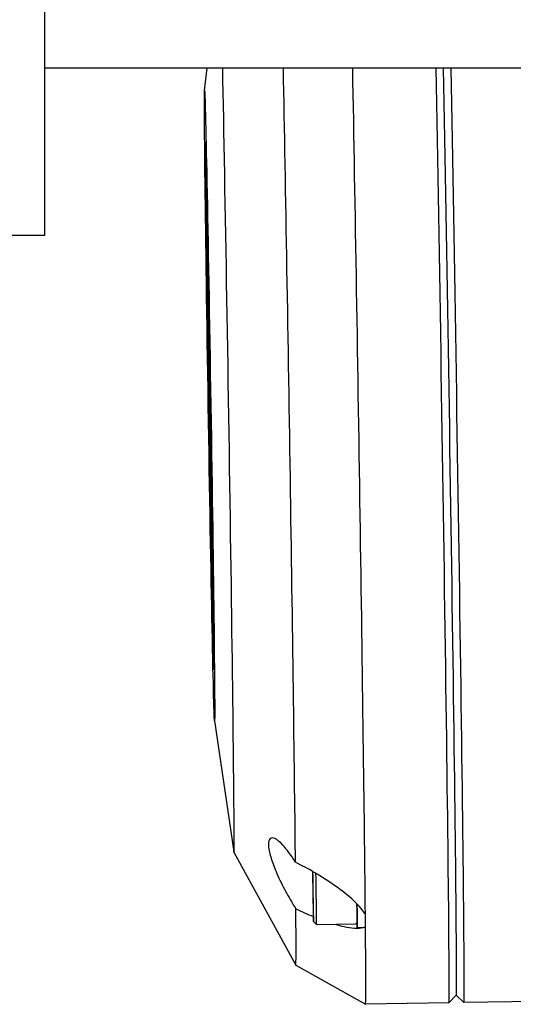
# Model space of a CAD drawing. Header units: inches. Extents: x 24 to 1128, y -74 to 748.
# Tile 117 of 256: x 402.47 to 403.77, y 213.6 to 216.18. Entities that reach past the tile are written whole.
import ezdxf

# ---------------------------------------------------------------- set-up
doc = ezdxf.new("R2010")
doc.units = ezdxf.units.IN
doc.header["$LTSCALE"] = 32
doc.header["$MEASUREMENT"] = 0
doc.layers.add('Visible (ANSI)', color=7, linetype='Continuous', lineweight=30)

msp = doc.modelspace()

# ---------------------------------------------------------------- linework, layer by layer
at = {"layer": 'Visible (ANSI)'}
for p, q in [((402.53905, 215.61766), (402.53905, 219.36766)), ((405.03905, 216.05516), (402.53905, 216.05516)), ((402.95742, 215.99678), (402.96416, 216.05516)), ((402.95979, 215.85274), (402.96026, 215.85322)), ((402.96098, 215.65909), (402.96145, 215.63439)), ((402.96104, 215.65312), (402.96098, 215.65909)), ((402.96098, 215.65909), (402.96137, 215.65909)), ((402.9614, 215.6328), (402.96104, 215.65312)), ((402.96137, 215.65909), (402.96184, 215.63439)), ((402.96112, 215.65013), (402.96153, 215.62684)), ((402.96149, 215.63072), (402.96112, 215.65013)), ((402.96112, 215.6461), (402.96117, 215.64611)), ((402.96112, 215.6461), (402.9614, 215.6328)), ((402.96118, 215.64019), (402.96112, 215.6461)), ((402.96165, 215.61549), (402.96118, 215.64019)), ((402.96121, 215.63758), (402.96129, 215.63358)), ((402.9614, 215.62106), (402.96121, 215.63758)), ((402.96121, 215.63758), (402.96123, 215.63758)), ((402.96124, 215.63862), (402.96161, 215.61915)), ((402.96157, 215.62304), (402.96124, 215.63862)), ((402.96129, 215.63358), (402.96136, 215.62742)), ((402.96129, 215.63358), (402.96131, 215.63358)), ((402.96136, 215.62742), (402.96174, 215.60777)), ((402.96136, 215.62742), (402.96142, 215.62742)), ((402.96145, 215.63439), (402.96149, 215.63072)), ((402.96145, 215.63439), (402.96184, 215.63439)), ((402.96149, 215.63072), (402.96188, 215.63072)), ((402.96153, 215.62684), (402.96192, 215.62685)), ((402.96153, 215.62684), (402.96157, 215.62304)), ((402.96184, 215.63439), (402.96188, 215.63072)), ((402.96186, 215.63072), (402.96192, 215.62685)), ((402.96192, 215.62685), (402.96197, 215.62305)), ((402.53905, 215.61766), (402.41405, 215.61766)), ((402.9614, 215.62322), (402.96147, 215.61706)), ((402.96179, 215.60357), (402.9614, 215.62322)), ((402.96147, 215.61706), (402.9614, 215.62106)), ((402.96147, 215.61706), (402.96152, 215.61706)), ((402.96149, 215.61299), (402.96165, 215.60462)), ((402.9621, 215.56114), (402.96149, 215.61299)), ((402.96149, 215.61299), (402.9616, 215.61299)), ((402.96157, 215.62304), (402.96197, 215.62305)), ((402.96161, 215.61915), (402.96201, 215.61916)), ((402.96161, 215.61915), (402.96165, 215.61549)), ((402.96165, 215.61549), (402.96205, 215.61549)), ((402.96165, 215.60462), (402.96213, 215.56452)), ((402.96165, 215.60462), (402.96177, 215.60462)), ((402.96174, 215.60777), (402.96179, 215.60357)), ((402.96174, 215.60777), (402.96213, 215.60777)), ((402.96179, 215.60357), (402.96218, 215.60358)), ((402.96193, 215.62305), (402.96201, 215.61916)), ((402.96198, 215.61549), (402.96213, 215.60777)), ((402.96201, 215.61916), (402.96205, 215.61549)), ((402.96206, 215.60358), (402.96238, 215.57681)), ((402.96213, 215.60777), (402.96218, 215.60358)), ((402.96208, 215.5768), (402.96247, 215.57681)), ((402.96208, 215.5768), (402.96224, 215.56844)), ((402.96235, 215.55336), (402.96208, 215.5768)), ((402.96247, 215.57681), (402.96254, 215.57331)), ((402.96309, 215.51162), (402.9621, 215.56114)), ((402.96213, 215.56452), (402.96235, 215.55336)), ((402.96213, 215.56452), (402.96222, 215.56452)), ((402.96224, 215.56844), (402.96252, 215.54499)), ((402.96224, 215.56844), (402.96234, 215.56844)), ((402.96229, 215.5733), (402.96268, 215.57331)), ((402.96229, 215.5733), (402.96247, 215.56393)), ((402.96277, 215.53274), (402.96229, 215.5733)), ((402.96247, 215.56393), (402.96287, 215.56394)), ((402.96247, 215.56393), (402.96309, 215.51162)), ((402.96268, 215.57331), (402.96287, 215.56394)), ((402.96287, 215.56394), (402.96349, 215.51162)), ((402.96504, 215.56819), (402.96553, 215.56948)), ((402.96879, 215.33201), (402.96504, 215.56819)), ((402.96543, 215.54871), (402.96577, 215.5496)), ((402.96553, 215.56948), (402.96593, 215.56949)), ((402.96553, 215.56948), (402.96929, 215.3333)), ((402.96577, 215.5496), (402.9689, 215.35278)), ((402.96593, 215.56949), (402.96968, 215.33331)), ((402.96252, 215.54499), (402.96277, 215.53274)), ((402.96252, 215.54499), (402.96262, 215.54499)), ((402.96256, 215.52607), (402.9628, 215.52608)), ((402.96256, 215.52607), (402.96341, 215.48775)), ((402.9627, 215.51496), (402.96256, 215.52607)), ((402.96424, 215.43389), (402.96515, 215.53654)), ((402.96515, 215.53654), (402.96554, 215.53655)), ((402.96515, 215.53654), (402.96959, 215.09729)), ((402.96578, 215.54872), (402.96543, 215.54871)), ((402.96856, 215.3519), (402.96543, 215.54871)), ((402.96556, 215.53562), (402.96593, 215.49894)), ((402.96358, 215.46437), (402.9627, 215.51496)), ((402.96309, 215.51162), (402.96349, 215.51162)), ((402.96327, 215.51162), (402.9638, 215.48776)), ((402.96519, 215.48545), (402.96535, 215.50324)), ((402.96535, 215.50324), (402.96612, 215.4271)), ((402.96575, 215.49894), (402.96614, 215.49895)), ((402.96575, 215.49894), (402.96859, 215.32022)), ((402.97019, 215.05969), (402.96575, 215.49894)), ((402.96341, 215.48775), (402.9638, 215.48776)), ((402.96341, 215.48775), (402.96358, 215.47493)), ((402.96358, 215.47493), (402.96397, 215.47494)), ((402.9638, 215.48776), (402.96397, 215.47494)), ((402.96505, 215.4692), (402.96516, 215.4822)), ((402.96516, 215.4822), (402.96626, 215.4132)), ((402.96612, 215.4271), (402.96519, 215.48545)), ((402.96519, 215.48545), (402.96553, 215.48545)), ((402.96344, 215.45948), (402.96358, 215.46437)), ((402.96359, 215.4482), (402.96344, 215.45948)), ((402.96444, 215.40988), (402.96359, 215.4482)), ((402.96371, 215.44807), (402.9641, 215.44807)), ((402.96381, 215.45419), (402.9642, 215.4542)), ((402.96381, 215.45419), (402.96385, 215.45144)), ((402.96385, 215.45144), (402.96424, 215.45145)), ((402.9642, 215.4542), (402.96424, 215.45145)), ((402.96481, 215.44257), (402.96489, 215.45166)), ((402.96489, 215.45166), (402.96758, 215.28253)), ((402.96492, 215.45491), (402.96502, 215.46596)), ((402.96744, 215.29643), (402.96492, 215.45491)), ((402.96492, 215.45491), (402.9652, 215.45491)), ((402.96502, 215.46596), (402.96696, 215.34369)), ((402.96505, 215.4692), (402.96537, 215.46921)), ((402.96682, 215.35759), (402.96505, 215.4692)), ((402.97043, 215.04961), (402.96627, 215.46106)), ((402.96627, 215.46106), (402.96828, 215.3351)), ((402.96959, 215.09729), (402.96424, 215.43389)), ((402.96429, 215.42116), (402.96444, 215.40988)), ((402.96429, 215.42116), (402.96444, 215.42116)), ((402.96459, 215.41723), (402.96462, 215.42047)), ((402.96462, 215.42047), (402.96893, 215.14908)), ((402.96469, 215.42892), (402.96465, 215.42372)), ((402.96465, 215.42372), (402.96477, 215.42373)), ((402.96465, 215.42372), (402.96879, 215.16298)), ((402.96857, 215.18522), (402.96469, 215.42892)), ((402.96478, 215.43932), (402.96472, 215.43217)), ((402.96472, 215.43217), (402.96843, 215.19912)), ((402.96472, 215.43217), (402.9649, 215.43217)), ((402.96812, 215.2297), (402.96478, 215.43932)), ((402.96798, 215.2436), (402.96481, 215.44257)), ((402.96481, 215.44257), (402.96504, 215.44257)), ((402.96444, 215.40988), (402.96462, 215.40988)), ((402.96907, 215.13517), (402.96459, 215.41723)), ((402.96459, 215.41723), (402.96467, 215.41723)), ((402.96626, 215.4132), (402.96682, 215.35759)), ((402.96475, 215.36666), (402.96482, 215.38298)), ((402.96482, 215.38298), (402.96505, 215.38299)), ((402.96482, 215.38298), (402.96508, 215.36541)), ((402.96497, 215.35157), (402.96475, 215.36666)), ((402.96615, 215.2912), (402.96497, 215.35157)), ((402.96504, 215.35975), (402.96499, 215.35426)), ((402.96499, 215.35426), (402.96547, 215.33025)), ((402.96499, 215.35426), (402.96512, 215.35426)), ((402.96547, 215.33025), (402.96504, 215.35975)), ((402.96508, 215.36541), (402.96506, 215.36213)), ((402.96506, 215.36213), (402.96538, 215.36214)), ((402.96506, 215.36213), (402.96568, 215.31947)), ((402.96508, 215.36541), (402.96533, 215.36541)), ((402.96696, 215.34369), (402.96744, 215.29643)), ((402.9689, 215.35278), (402.96856, 215.3519)), ((402.96568, 215.31947), (402.96593, 215.30678)), ((402.96568, 215.31947), (402.96606, 215.31947)), ((402.96828, 215.3351), (402.97243, 214.92365)), ((402.96859, 215.32022), (402.96899, 215.32023)), ((402.96859, 215.32022), (402.97296, 214.88577)), ((402.96929, 215.3333), (402.96879, 215.33201)), ((402.96879, 215.33201), (402.96919, 215.33202)), ((402.9688, 215.33201), (402.96899, 215.32023)), ((402.96899, 215.32023), (402.97335, 214.88578)), ((402.96968, 215.33331), (402.96919, 215.33202)), ((402.96929, 215.3333), (402.96968, 215.33331)), ((402.96593, 215.30678), (402.96626, 215.30679)), ((402.96593, 215.30678), (402.96615, 215.2912)), ((402.96615, 215.2912), (402.96651, 215.2912)), ((402.9695, 215.29285), (402.96984, 215.29374)), ((402.96981, 215.27317), (402.9695, 215.29285)), ((402.96984, 215.29374), (402.97023, 215.29375)), ((402.96984, 215.29374), (402.97015, 215.27406)), ((402.97023, 215.29375), (402.97054, 215.27407)), ((402.96758, 215.28253), (402.96798, 215.2436)), ((402.97015, 215.27406), (402.96981, 215.27317)), ((402.96981, 215.27317), (402.9702, 215.27318)), ((402.97015, 215.27406), (402.97054, 215.27407)), ((402.97054, 215.27407), (402.9702, 215.27318)), ((402.96735, 215.20935), (402.96655, 215.26201)), ((402.96655, 215.26201), (402.96694, 215.26201)), ((402.96655, 215.26201), (402.96663, 215.26036)), ((402.96663, 215.26036), (402.967, 215.26036)), ((402.96663, 215.26036), (402.96769, 215.1914)), ((402.96694, 215.26201), (402.96699, 215.26095)), ((402.97012, 215.25349), (402.97046, 215.25438)), ((402.97044, 215.23381), (402.97012, 215.25349)), ((402.97046, 215.25438), (402.97078, 215.2347)), ((402.97046, 215.25438), (402.97086, 215.25438)), ((402.97086, 215.25438), (402.97117, 215.2347)), ((402.96726, 215.20011), (402.96701, 215.21641)), ((402.96701, 215.21641), (402.96725, 215.21641)), ((402.96701, 215.21641), (402.96735, 215.20935)), ((402.96756, 215.22496), (402.96808, 215.19141)), ((402.96843, 215.19912), (402.96812, 215.2297)), ((402.97078, 215.2347), (402.97044, 215.23381)), ((402.97044, 215.23381), (402.97083, 215.23381)), ((402.97078, 215.2347), (402.97117, 215.2347)), ((402.97117, 215.2347), (402.97083, 215.23381)), ((402.96769, 215.1914), (402.96726, 215.20011)), ((402.96769, 215.1914), (402.96808, 215.19141)), ((402.96737, 215.18304), (402.96743, 215.18406)), ((402.96916, 215.07186), (402.96737, 215.18304)), ((402.96743, 215.18406), (402.96782, 215.18407)), ((402.96743, 215.18406), (402.96881, 215.09839)), ((402.96782, 215.18407), (402.96842, 215.14724)), ((402.96879, 215.16298), (402.96857, 215.18522)), ((402.96816, 215.14617), (402.96822, 215.14724)), ((402.9689, 215.09993), (402.96816, 215.14617)), ((402.96822, 215.14724), (402.96897, 215.101)), ((402.96822, 215.14724), (402.96862, 215.14724)), ((402.96862, 215.14724), (402.96933, 215.1032)), ((402.96893, 215.14908), (402.96907, 215.13517)), ((402.96881, 215.09839), (402.9689, 215.09993)), ((402.96897, 215.101), (402.9691, 215.1032)), ((402.9691, 215.1032), (402.96951, 215.07769)), ((402.9691, 215.1032), (402.9695, 215.1032)), ((402.9695, 215.1032), (402.96991, 215.0777)), ((402.96959, 215.09729), (402.96981, 215.0973)), ((402.96951, 215.07769), (402.96916, 215.07186)), ((402.96916, 215.07186), (402.96955, 215.07186)), ((402.96951, 215.07769), (402.96991, 215.0777)), ((402.96991, 215.0777), (402.96955, 215.07186)), ((402.97296, 214.88577), (402.97019, 215.05969)), ((402.97294, 215.07636), (402.97328, 215.07724)), ((402.97325, 215.05667), (402.97294, 215.07636)), ((402.97328, 215.07724), (402.97367, 215.07725)), ((402.97328, 215.07724), (402.97359, 215.05756)), ((402.97367, 215.07725), (402.97398, 215.05757)), ((402.97007, 215.04306), (402.97046, 215.04307)), ((402.97116, 215.04962), (402.97043, 215.04961)), ((402.97243, 214.92365), (402.97043, 215.04961)), ((402.9727, 215.04086), (402.97234, 215.04085)), ((402.97312, 215.04187), (402.97273, 215.04186)), ((402.97359, 215.05756), (402.97325, 215.05667)), ((402.97325, 215.05667), (402.97365, 215.05668)), ((402.97359, 215.05756), (402.97398, 215.05757)), ((402.97398, 215.05757), (402.97365, 215.05668)), ((402.97034, 215.02614), (402.97037, 215.01332)), ((402.97127, 214.9715), (402.97034, 215.02614)), ((402.97037, 215.01332), (402.97056, 215.01333)), ((402.97037, 215.01332), (402.9713, 214.95868)), ((402.97383, 215.01719), (402.97429, 215.0184)), ((402.97746, 214.78888), (402.97383, 215.01719)), ((402.97429, 215.0184), (402.97469, 215.01841)), ((402.97429, 215.0184), (402.97792, 214.79009)), ((402.97469, 215.01841), (402.97832, 214.7901)), ((402.97422, 214.99771), (402.97453, 214.99852)), ((402.97722, 214.80877), (402.97422, 214.99771)), ((402.97454, 214.99771), (402.97422, 214.99771)), ((402.97453, 214.99852), (402.97753, 214.80957)), ((402.9713, 214.95868), (402.97127, 214.9715)), ((402.97157, 214.94184), (402.97196, 214.94185)), ((402.97196, 214.94841), (402.97197, 214.94328)), ((402.97198, 214.93509), (402.97217, 214.9351)), ((402.97261, 214.89344), (402.97198, 214.93509)), ((402.97198, 214.93509), (402.97235, 214.91439)), ((402.97226, 214.91122), (402.97234, 214.91122)), ((402.97235, 214.91439), (402.9725, 214.91439)), ((402.97235, 214.91439), (402.97292, 214.8764)), ((402.97461, 214.92277), (402.97422, 214.92276)), ((402.975, 214.92377), (402.9746, 214.92377)), ((402.97271, 214.87968), (402.97329, 214.84725)), ((402.97296, 214.88577), (402.97335, 214.88578)), ((402.97317, 214.88577), (402.97331, 214.87641)), ((402.97483, 214.89977), (402.97488, 214.8999)), ((402.97566, 214.84794), (402.97483, 214.89977)), ((402.97488, 214.8999), (402.97546, 214.86341)), ((402.97488, 214.8999), (402.97528, 214.8999)), ((402.97503, 214.89508), (402.97508, 214.89522)), ((402.97553, 214.86359), (402.97503, 214.89508)), ((402.97508, 214.89522), (402.97558, 214.86373)), ((402.97508, 214.89522), (402.97548, 214.89522)), ((402.97528, 214.8999), (402.97535, 214.89522)), ((402.97548, 214.89522), (402.97597, 214.86406)), ((402.97292, 214.8764), (402.97331, 214.87641)), ((402.97292, 214.8764), (402.97316, 214.86273)), ((402.97305, 214.87573), (402.97345, 214.87574)), ((402.97305, 214.87573), (402.97331, 214.86161)), ((402.97316, 214.86273), (402.97305, 214.87573)), ((402.97329, 214.84725), (402.97321, 214.85679)), ((402.97331, 214.87641), (402.97332, 214.87574)), ((402.97331, 214.86161), (402.9737, 214.86161)), ((402.97331, 214.86161), (402.9736, 214.82718)), ((402.97345, 214.87574), (402.9737, 214.86161)), ((402.9737, 214.86161), (402.97399, 214.82719)), ((402.97546, 214.86341), (402.97553, 214.86359)), ((402.97558, 214.86373), (402.97571, 214.86406)), ((402.97571, 214.86406), (402.97595, 214.84871)), ((402.97571, 214.86406), (402.9761, 214.86406)), ((402.9761, 214.86406), (402.97635, 214.84872)), ((402.9736, 214.82718), (402.97399, 214.82719)), ((402.97534, 214.84249), (402.97564, 214.84326)), ((402.97557, 214.82826), (402.97534, 214.84249)), ((402.97577, 214.82877), (402.97557, 214.82826)), ((402.97557, 214.82826), (402.97577, 214.82826)), ((402.97564, 214.84326), (402.97603, 214.84327)), ((402.97564, 214.84326), (402.97588, 214.82787)), ((402.97595, 214.84871), (402.97566, 214.84794)), ((402.97566, 214.84794), (402.97605, 214.84794)), ((402.97606, 214.79722), (402.97577, 214.82877)), ((402.97586, 214.83512), (402.97591, 214.83525)), ((402.97668, 214.78334), (402.97586, 214.83512)), ((402.97588, 214.82787), (402.97617, 214.79683)), ((402.97588, 214.82787), (402.97598, 214.82787)), ((402.97591, 214.83525), (402.9763, 214.83526)), ((402.97591, 214.83525), (402.97649, 214.79876)), ((402.97595, 214.84871), (402.97635, 214.84872)), ((402.97603, 214.84327), (402.97616, 214.83525)), ((402.97635, 214.84872), (402.97605, 214.84794)), ((402.97606, 214.83044), (402.97611, 214.83057)), ((402.97656, 214.79895), (402.97606, 214.83044)), ((402.97611, 214.83057), (402.9765, 214.83058)), ((402.97611, 214.83057), (402.97661, 214.79908)), ((402.9763, 214.83526), (402.97638, 214.83057)), ((402.9765, 214.83058), (402.977, 214.79941)), ((402.97405, 214.80929), (402.97445, 214.8093)), ((402.97753, 214.80957), (402.97722, 214.80877)), ((402.9763, 214.78233), (402.97606, 214.79722)), ((402.97617, 214.79683), (402.97637, 214.79734)), ((402.97659, 214.78311), (402.9763, 214.78233)), ((402.9763, 214.78233), (402.97669, 214.78234)), ((402.97637, 214.79734), (402.97659, 214.78311)), ((402.97637, 214.79734), (402.97646, 214.79734)), ((402.97649, 214.79876), (402.97656, 214.79895)), ((402.97659, 214.78311), (402.97699, 214.78312)), ((402.97661, 214.79908), (402.97674, 214.79941)), ((402.97698, 214.78412), (402.97668, 214.78334)), ((402.97668, 214.78334), (402.97708, 214.78335)), ((402.97699, 214.78312), (402.97669, 214.78234)), ((402.97674, 214.79941), (402.97713, 214.79942)), ((402.97674, 214.79941), (402.97698, 214.78412)), ((402.97698, 214.78412), (402.97737, 214.78412)), ((402.97698, 214.78335), (402.97699, 214.78312)), ((402.97737, 214.78412), (402.97708, 214.78335)), ((402.97713, 214.79942), (402.97737, 214.78412)), ((402.97792, 214.79009), (402.97746, 214.78888)), ((402.97746, 214.78888), (402.97785, 214.78889)), ((402.97832, 214.7901), (402.97785, 214.78889)), ((402.97792, 214.79009), (402.97832, 214.7901)), ((402.97483, 214.75785), (402.97567, 214.71453)), ((402.97499, 214.77477), (402.97539, 214.77478)), ((402.97531, 214.74633), (402.97499, 214.77477)), ((402.97499, 214.77477), (402.97536, 214.7559)), ((402.97536, 214.7559), (402.97576, 214.75591)), ((402.97536, 214.7559), (402.97618, 214.68309)), ((402.97539, 214.77478), (402.97576, 214.75591)), ((402.97576, 214.75591), (402.97657, 214.68309)), ((402.97664, 214.77061), (402.977, 214.77062)), ((402.97703, 214.77162), (402.97742, 214.77163)), ((402.97567, 214.71453), (402.97545, 214.73376)), ((402.97618, 214.68309), (402.97657, 214.68309)), ((402.97781, 214.69708), (402.9782, 214.69709)), ((402.97819, 214.69809), (402.97859, 214.6981)), ((402.98139, 214.49072), (402.98187, 214.49025)), ((402.98358, 214.34667), (403.03426, 214.0037)), ((403.03438, 214.00317), (403.19656, 213.7069)), ((403.24227, 213.89065), (403.24129, 213.95202)), ((403.24265, 213.85143), (403.24236, 213.88381)), ((403.2431, 213.82144), (403.2511, 213.81369)), ((403.2511, 213.81369), (403.35345, 213.81531)), ((403.35754, 213.80553), (403.37426, 213.8058)), ((403.1966, 213.70686), (403.37933, 213.60518)), ((403.61722, 213.62865), (403.59785, 213.60865)), ((403.61719, 213.62862), (403.63716, 213.60928)), ((405.64085, 213.64104), (403.63719, 213.60927)), ((403.59782, 213.60864), (403.37935, 213.60518))]:
    msp.add_line(p, q, dxfattribs=at)
for centre, major_axis, start_param, end_param in [((403.01587, 215.17245), (0.01854, -1.16931), 6.2521362, 8.7094256), ((403.17333, 215.17494), (0.02328, -1.46809), 0.6155312, 2.2136938), ((403.35441, 215.17781), (0.02494, -1.57264), 0.5539323, 2.1625664), ((403.57288, 215.18128), (0.02494, -1.57264), 0, 2.1599144), ((403.59257, 215.18159), (0.02462, -1.55295), 0.0040871, 2.1681667), ((403.59257, 215.18159), (0.02462, -1.55295), 0.0040871, 2.1681667), ((403.61225, 215.1819), (0.02494, -1.57264), 6.2790983, 8.4426224), ((402.9706, 215.17173), (-0.01095, 0.69086), 2.3563911, 7.3153514), ((402.9706, 215.17173), (-0.0108, 0.68102), 2.3709543, 7.1562421), ((402.9706, 215.17173), (-0.0108, 0.68102), 0.972636, 1.0235082), ((402.9706, 215.17173), (-0.01095, 0.69086), 1.0534148, 1.1398275), ((402.9706, 215.17173), (-0.0108, 0.68102), 1.0657539, 1.1315126), ((402.9706, 215.17173), (-0.01095, 0.69086), 1.1675985, 1.2808511), ((402.9706, 215.17173), (-0.0108, 0.68102), 1.1700535, 1.2731082), ((402.9706, 215.17173), (-0.01095, 0.69086), 1.3233854, 1.5060093), ((402.9706, 215.17173), (-0.0108, 0.68102), 1.3330486, 1.5050717), ((402.9706, 215.17173), (-0.01095, 0.69086), 1.5327327, 1.5528697), ((402.9706, 215.17173), (-0.0108, 0.68102), 1.5339676, 1.5526106), ((402.9706, 215.17173), (-0.01095, 0.69086), 1.7157972, 1.7773543), ((402.9706, 215.17173), (-0.0108, 0.68102), 1.7179077, 1.7760011), ((402.97328, 214.98181), (0.00094, -0.05905), 2.1666677, 7.278482), ((402.97367, 214.98282), (-0.00094, 0.05905), 2.1666677, 7.278482), ((402.97406, 214.98282), (-0.00094, 0.05905), 3.1415927, 6.2831853), ((402.9706, 215.17173), (-0.01095, 0.69086), 1.9099548, 1.980741), ((402.9706, 215.17173), (-0.0108, 0.68102), 1.9150576, 1.9774826), ((402.97367, 214.98181), (0.00094, -0.05905), 0, 0.1845231), ((402.9706, 215.17173), (-0.01095, 0.69086), 2.0928503, 2.1420172), ((402.9706, 215.17173), (-0.0108, 0.68102), 2.1011839, 2.1399829), ((403.24151, 213.92182), (0.00159, -0.10038), 4.4028035, 8.1586995), ((403.24939, 213.92194), (0.00172, -0.10825), 6.2790983, 8.090241), ((403.17333, 215.17494), (0.02328, -1.46809), 6.2754301, 6.7352234), ((403.35567, 213.92363), (0.00187, -0.1181), 5.8192192, 7.3580904), ((403.37732, 213.92397), (0.00187, -0.1181), 0.1957731, 0.7847703), ((403.35441, 215.17781), (0.02494, -1.57264), 0.5479715, 0.5539323), ((403.35441, 215.17781), (0.02494, -1.57264), 0.513637, 0.5195977), ((403.35441, 215.17781), (0.02494, -1.57264), 6.2808256, 6.7968223)]:
    msp.add_ellipse(centre, major_axis=major_axis, ratio=0.004087, start_param=start_param, end_param=end_param, dxfattribs=at)
for centre, major_axis in [((402.9706, 215.17173), (0.01309, -0.82545)), ((402.97328, 214.98181), (-0.00062, 0.03937)), ((402.97367, 214.98282), (-0.00062, 0.03937))]:
    msp.add_ellipse(centre, major_axis=major_axis, ratio=0.004087, dxfattribs=at)
for points, knots in [([(402.96295, 215.5032), (402.96299, 215.50144), (402.96301, 215.49997), (402.96303, 215.49878), (402.96306, 215.49754), (402.96307, 215.49656), (402.96309, 215.49564), (402.96333, 215.48183), (402.96357, 215.46801), (402.96381, 215.45419)], [0.66410183, 0.66410183, 0.66410183, 0.66410183, 0.67395793, 0.67395793, 0.67395793, 0.68067458, 0.68067458, 0.68067458, 0.76622735, 0.76622735, 0.76622735, 0.76622735]), ([(402.96358, 215.47493), (402.9634, 215.48282), (402.96323, 215.49071), (402.96305, 215.4986), (402.96304, 215.49906), (402.96303, 215.49968), (402.96301, 215.5005), (402.96299, 215.50131), (402.96298, 215.50215), (402.96295, 215.5032)], [0.564646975, 0.564646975, 0.564646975, 0.564646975, 0.649363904, 0.649363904, 0.649363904, 0.655582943, 0.655582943, 0.655582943, 0.664101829, 0.664101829, 0.664101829, 0.664101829]), ([(402.96385, 215.45144), (402.9638, 215.45035), (402.96376, 215.44926), (402.96372, 215.44817), (402.96371, 215.44804), (402.96371, 215.44804), (402.9637, 215.44813), (402.96369, 215.44822), (402.96369, 215.4483), (402.96368, 215.44857)], [0.77255896, 0.77255896, 0.77255896, 0.77255896, 0.85846637, 0.85846637, 0.85846637, 0.86725397, 0.86725397, 0.86725397, 0.8747384, 0.8747384, 0.8747384, 0.8747384]), ([(402.96368, 215.44857), (402.96369, 215.44787), (402.96371, 215.44721), (402.96372, 215.4466), (402.96374, 215.44601), (402.96375, 215.44543), (402.96376, 215.44483), (402.96394, 215.43694), (402.96411, 215.42905), (402.96429, 215.42116)], [0.874738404, 0.874738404, 0.874738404, 0.874738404, 0.882606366, 0.882606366, 0.882606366, 0.889323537, 0.889323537, 0.889323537, 0.974040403, 0.974040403, 0.974040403, 0.974040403]), ([(402.96408, 215.44807), (402.96409, 215.44756), (402.96411, 215.44707), (402.96412, 215.4466), (402.96413, 215.44602), (402.96414, 215.44544), (402.96416, 215.44484), (402.9642, 215.44287), (402.96424, 215.44091), (402.96429, 215.43894)], [0.876653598, 0.876653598, 0.876653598, 0.876653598, 0.882606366, 0.882606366, 0.882606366, 0.889323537, 0.889323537, 0.889323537, 0.91042162, 0.91042162, 0.91042162, 0.91042162]), ([(402.96424, 215.45145), (402.9642, 215.45036), (402.96415, 215.44926), (402.96411, 215.44817), (402.96411, 215.4481), (402.9641, 215.44807), (402.9641, 215.44807)], [0.77255896, 0.77255896, 0.77255896, 0.77255896, 0.858466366, 0.858466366, 0.858466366, 0.863277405, 0.863277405, 0.863277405, 0.863277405]), ([(402.97158, 214.94327), (402.97158, 214.94141), (402.97156, 214.94139), (402.97153, 214.94307), (402.97149, 214.94474), (402.97141, 214.94915), (402.97129, 214.95602), (402.97099, 214.9735), (402.97069, 214.99098), (402.97039, 215.00845), (402.97028, 215.0154), (402.97019, 215.02048), (402.97015, 215.02343), (402.97011, 215.02649), (402.97009, 215.02895), (402.97008, 215.03081), (402.97007, 215.03441), (402.97007, 215.03801), (402.97006, 215.04161), (402.97005, 215.04349), (402.97007, 215.04354), (402.97011, 215.04176), (402.97015, 215.03999), (402.97023, 215.03575), (402.97035, 215.02888), (402.97065, 215.0114), (402.97094, 214.99393), (402.97124, 214.97645), (402.97136, 214.96958), (402.97144, 214.9646), (402.97148, 214.96147), (402.97153, 214.95844), (402.97155, 214.95595), (402.97155, 214.95407), (402.97156, 214.95047), (402.97157, 214.94687), (402.97158, 214.94327)], [0, 0, 0, 0, 0.046446, 0.046446, 0.046446, 0.0971331, 0.0971331, 0.0971331, 0.2785484, 0.2785484, 0.2785484, 0.3292854, 0.3292854, 0.3292854, 0.3757316, 0.3757316, 0.3757316, 0.4998134, 0.4998134, 0.4998134, 0.5466762, 0.5466762, 0.5466762, 0.597157, 0.597157, 0.597157, 0.7784801, 0.7784801, 0.7784801, 0.8291916, 0.8291916, 0.8291916, 0.8759208, 0.8759208, 0.8759208, 1, 1, 1, 1]), ([(402.9736, 214.82718), (402.97328, 214.84484), (402.97296, 214.86249), (402.97264, 214.88014), (402.97255, 214.88506), (402.97248, 214.8892), (402.97243, 214.89242), (402.97238, 214.89569), (402.97235, 214.89847), (402.97233, 214.90079), (402.97231, 214.90347), (402.97229, 214.90615), (402.97226, 214.90884), (402.97224, 214.91119), (402.97225, 214.91182), (402.97228, 214.91064), (402.97231, 214.90946), (402.97237, 214.90648), (402.97246, 214.90156), (402.97251, 214.89886), (402.97256, 214.89615), (402.97261, 214.89344)], [0.19158294, 0.19158294, 0.19158294, 0.19158294, 0.35539254, 0.35539254, 0.35539254, 0.39032908, 0.39032908, 0.39032908, 0.42125126, 0.42125126, 0.42125126, 0.46599658, 0.46599658, 0.46599658, 0.49725339, 0.49725339, 0.49725339, 0.53224412, 0.53224412, 0.53224412, 0.55734485, 0.55734485, 0.55734485, 0.55734485]), ([(402.97321, 214.85679), (402.97302, 214.8676), (402.97282, 214.87841), (402.97263, 214.88921), (402.97258, 214.89173), (402.97255, 214.89326), (402.97254, 214.89376), (402.97252, 214.89424), (402.97252, 214.89402), (402.97253, 214.893), (402.97254, 214.89163), (402.97255, 214.89027), (402.97257, 214.8889), (402.97257, 214.88791), (402.97259, 214.88676), (402.97263, 214.8841), (402.97266, 214.88219), (402.97271, 214.87968)], [0.4572335, 0.4572335, 0.4572335, 0.4572335, 0.75625471, 0.75625471, 0.75625471, 0.80556718, 0.80556718, 0.80556718, 0.84442745, 0.84442745, 0.84442745, 0.91242642, 0.91242642, 0.91242642, 0.95621321, 0.95621321, 1, 1, 1, 1]), ([(402.97618, 214.68309), (402.97572, 214.70667), (402.97526, 214.73025), (402.9748, 214.75384), (402.97467, 214.76041), (402.97457, 214.76637), (402.97449, 214.77149), (402.9744, 214.77669), (402.97433, 214.7817), (402.97428, 214.78661), (402.97422, 214.79201), (402.97416, 214.79741), (402.9741, 214.80281), (402.97404, 214.80779), (402.97403, 214.8099), (402.97406, 214.80914), (402.9741, 214.80839), (402.97418, 214.80478), (402.9743, 214.79821), (402.97464, 214.78092), (402.97498, 214.76363), (402.97531, 214.74633)], [0.24928727, 0.24928727, 0.24928727, 0.24928727, 0.46243594, 0.46243594, 0.46243594, 0.50789528, 0.50789528, 0.50789528, 0.54813095, 0.54813095, 0.54813095, 0.60359163, 0.60359163, 0.60359163, 0.64405188, 0.64405188, 0.64405188, 0.68950515, 0.68950515, 0.68950515, 0.84577796, 0.84577796, 0.84577796, 0.84577796]), ([(402.97445, 214.8093), (402.97445, 214.8093), (402.97445, 214.80925), (402.97446, 214.80915), (402.97449, 214.8084), (402.97457, 214.80479), (402.9747, 214.79822), (402.97485, 214.7904), (402.975, 214.78259), (402.97515, 214.77477)], [0.63868817, 0.63868817, 0.63868817, 0.63868817, 0.64405188, 0.64405188, 0.64405188, 0.68950515, 0.68950515, 0.68950515, 0.76012405, 0.76012405, 0.76012405, 0.76012405]), ([(402.97545, 214.73376), (402.97517, 214.7482), (402.97489, 214.76264), (402.97461, 214.77708), (402.97455, 214.78044), (402.97451, 214.78233), (402.97449, 214.78268), (402.97448, 214.78302), (402.97448, 214.78216), (402.97451, 214.78001), (402.97454, 214.77743), (402.97456, 214.77486), (402.97459, 214.77228), (402.97462, 214.77019), (402.97465, 214.7681), (402.97471, 214.76391), (402.97476, 214.76122), (402.97483, 214.75785)], [0.45659252, 0.45659252, 0.45659252, 0.45659252, 0.7600954, 0.7600954, 0.7600954, 0.81014696, 0.81014696, 0.81014696, 0.84958892, 0.84958892, 0.84958892, 0.91111555, 0.91111555, 0.91111555, 0.95555778, 0.95555778, 1, 1, 1, 1]), ([(402.97781, 214.69709), (402.97778, 214.69701), (402.97773, 214.6981), (402.97768, 214.70032), (402.97764, 214.70196), (402.97758, 214.70433), (402.97747, 214.71022), (402.9774, 214.71348), (402.97734, 214.717), (402.97726, 214.72171), (402.97717, 214.72716), (402.97707, 214.73332), (402.97689, 214.74447), (402.97676, 214.75349), (402.97669, 214.76022), (402.97661, 214.767), (402.97659, 214.77048), (402.97669, 214.77074), (402.97678, 214.7675), (402.97691, 214.76091), (402.97704, 214.75435), (402.9772, 214.74548), (402.97755, 214.72307), (402.97768, 214.71405), (402.97776, 214.70732), (402.97784, 214.70061), (402.97786, 214.69721), (402.97781, 214.69709)], [0, 0, 0, 0, 0.0816192, 0.0816192, 0.0816192, 0.1322674, 0.1322674, 0.1829156, 0.1829156, 0.1829156, 0.2515156, 0.2515156, 0.2515156, 0.3728706, 0.3728706, 0.3728706, 0.5019186, 0.5019186, 0.63044, 0.63044, 0.63044, 0.7510929, 0.7510929, 0.8728378, 0.8728378, 0.8728378, 1, 1, 1, 1]), ([(402.97755, 214.71293), (402.97759, 214.71302), (402.97758, 214.71505), (402.97754, 214.71903), (402.97749, 214.72304), (402.97742, 214.72808), (402.97723, 214.74025), (402.97714, 214.74522), (402.97706, 214.74911), (402.97698, 214.75298), (402.97692, 214.75485), (402.97685, 214.75467), (402.97686, 214.75269), (402.9769, 214.74886), (402.97695, 214.74501), (402.97702, 214.73996), (402.97712, 214.73365), (402.97722, 214.72734), (402.97731, 214.72227), (402.97739, 214.71848), (402.97746, 214.71466), (402.97752, 214.71284), (402.97755, 214.71293)], [0, 0, 0, 0, 0.1377751, 0.1377751, 0.1377751, 0.2500851, 0.2500851, 0.3614669, 0.3614669, 0.3614669, 0.5006476, 0.5006476, 0.6374424, 0.6374424, 0.6374424, 0.74942, 0.74942, 0.74942, 0.8622065, 0.8622065, 0.8622065, 1, 1, 1, 1]), ([(402.9782, 214.69809), (402.97816, 214.69802), (402.97812, 214.69911), (402.97806, 214.70133), (402.97802, 214.70297), (402.97797, 214.70534), (402.97785, 214.71123), (402.97779, 214.71449), (402.97773, 214.718), (402.97764, 214.72272), (402.97755, 214.72817), (402.97746, 214.73432), (402.97728, 214.74548), (402.97715, 214.7545), (402.97707, 214.76123), (402.97699, 214.76801), (402.97698, 214.77149), (402.97707, 214.77175), (402.97716, 214.76851), (402.9773, 214.76192), (402.97743, 214.75536), (402.97758, 214.74649), (402.97794, 214.72408), (402.97807, 214.71506), (402.97815, 214.70833), (402.97823, 214.70162), (402.97824, 214.69822), (402.9782, 214.69809)], [0, 0, 0, 0, 0.0816192, 0.0816192, 0.0816192, 0.1322674, 0.1322674, 0.1829156, 0.1829156, 0.1829156, 0.2515156, 0.2515156, 0.2515156, 0.3728706, 0.3728706, 0.3728706, 0.5019186, 0.5019186, 0.63044, 0.63044, 0.63044, 0.7510929, 0.7510929, 0.8728378, 0.8728378, 0.8728378, 1, 1, 1, 1]), ([(402.97794, 214.71394), (402.97798, 214.71402), (402.97797, 214.71606), (402.97792, 214.72004), (402.97788, 214.72405), (402.97781, 214.72909), (402.97761, 214.74125), (402.97753, 214.74623), (402.97745, 214.75012), (402.97737, 214.75399), (402.97731, 214.75586), (402.97724, 214.75568), (402.97725, 214.7537), (402.97729, 214.74987), (402.97733, 214.74602), (402.9774, 214.74097), (402.9775, 214.73466), (402.9776, 214.72835), (402.97769, 214.72328), (402.97777, 214.71949), (402.97785, 214.71567), (402.97791, 214.71385), (402.97794, 214.71394)], [0, 0, 0, 0, 0.1377751, 0.1377751, 0.1377751, 0.2500851, 0.2500851, 0.3614669, 0.3614669, 0.3614669, 0.5006476, 0.5006476, 0.6374424, 0.6374424, 0.6374424, 0.74942, 0.74942, 0.74942, 0.8622065, 0.8622065, 0.8622065, 1, 1, 1, 1]), ([(402.97742, 214.77163), (402.97747, 214.77163), (402.97756, 214.7684), (402.97769, 214.76193), (402.97782, 214.75536), (402.97798, 214.74649), (402.97833, 214.72409), (402.97846, 214.71507), (402.97854, 214.70834), (402.97862, 214.70163), (402.97864, 214.69823), (402.97859, 214.6981)], [0.50431858, 0.50431858, 0.50431858, 0.50431858, 0.63043997, 0.63043997, 0.63043997, 0.75109293, 0.75109293, 0.87283777, 0.87283777, 0.87283777, 1, 1, 1, 1]), ([(403.1958, 213.97635), (403.19277, 213.9813), (403.18976, 213.986), (403.17902, 214.002), (403.17062, 214.01294), (403.15497, 214.02971), (403.14773, 214.03554), (403.13698, 214.04064), (403.13246, 214.04095), (403.12642, 214.03592), (403.12491, 214.03056), (403.12504, 214.01616), (403.12669, 214.00626), (403.13298, 213.98331), (403.13761, 213.97027), (403.14855, 213.94332), (403.15589, 213.92739), (403.17166, 213.89645), (403.18009, 213.88143), (403.18792, 213.86859), (403.19085, 213.86377), (403.19386, 213.859), (403.19689, 213.85435)], [-0.9741877, -0.9741877, -0.9741877, -0.9741877, -0.9276072, -0.9276072, -0.8035433, -0.8035433, -0.6794793, -0.6794793, -0.5716415, -0.5716415, -0.4638036, -0.4638036, -0.3559657, -0.3559657, -0.2481279, -0.2481279, -0.1240639, -0.1240639, 0, 0, 0, 0.0465805, 0.0465805, 0.0465805, 0.0465805]), ([(403.379, 213.8404), (403.37712, 213.84348), (403.37498, 213.84657), (403.36073, 213.8653), (403.34062, 213.88362), (403.29978, 213.91574), (403.2736, 213.93315), (403.22977, 213.95878), (403.21255, 213.96801), (403.1958, 213.97635)], [0.81248761, 0.81248761, 0.81248761, 0.81248761, 0.84602143, 0.84602143, 1.02520628, 1.02520628, 1.24566883, 1.24566883, 1.38446178, 1.38446178, 1.38446178, 1.38446178]), ([(403.24236, 213.88381), (403.24235, 213.88423), (403.24235, 213.88477), (403.24233, 213.88601), (403.24232, 213.88672), (403.2423, 213.88824), (403.24229, 213.88907), (403.24227, 213.89014), (403.24227, 213.89039), (403.24227, 213.89065)], [0, 0, 0, 0, 0.006305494, 0.006305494, 0.012566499, 0.012566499, 0.018896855, 0.018896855, 0.020809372, 0.020809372, 0.020809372, 0.020809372]), ([(403.24265, 213.8505), (403.24265, 213.8505), (403.24265, 213.85051), (403.24265, 213.85054), (403.24265, 213.8506), (403.24265, 213.85085), (403.24265, 213.85111), (403.24265, 213.85143)], [0.0165937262, 0.0165937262, 0.0165937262, 0.0165937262, 0.0173733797, 0.0173733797, 0.0197380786, 0.0197380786, 0.0246549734, 0.0246549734, 0.0246549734, 0.0246549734]), ([(403.35692, 213.86751), (403.35695, 213.86491), (403.35699, 213.86238), (403.35713, 213.85117), (403.35722, 213.84338), (403.35734, 213.83096), (403.35737, 213.82617), (403.35738, 213.82181), (403.35738, 213.82081), (403.35736, 213.81978), (403.35736, 213.81952), (403.35734, 213.81916), (403.35734, 213.81906), (403.3573, 213.81877), (403.35729, 213.8187), (403.35727, 213.81854), (403.35725, 213.81847), (403.35721, 213.8183), (403.35719, 213.8182), (403.35711, 213.81794), (403.35704, 213.81776), (403.35687, 213.81741), (403.35678, 213.81723), (403.35651, 213.81683), (403.35633, 213.81661), (403.35586, 213.81616), (403.35555, 213.81593), (403.35485, 213.81557), (403.35445, 213.81543), (403.35384, 213.81533), (403.35365, 213.81531), (403.35345, 213.81531)], [0.57504138, 0.57504138, 0.57504138, 0.57504138, 0.59843386, 0.59843386, 0.68291138, 0.68291138, 0.76743296, 0.76743296, 0.80473535, 0.80473535, 0.82305079, 0.82305079, 0.83206031, 0.83206031, 0.83452795, 0.83452795, 0.83593454, 0.83593454, 0.83728393, 0.83728393, 0.83906448, 0.83906448, 0.84068934, 0.84068934, 0.8429058, 0.8429058, 0.84578926, 0.84578926, 0.84896522, 0.84896522, 0.85047343, 0.85047343, 0.85047343, 0.85047343]), ([(403.299, 213.81445), (403.30739, 213.81196), (403.31546, 213.80983), (403.34133, 213.80408), (403.3613, 213.80191), (403.37534, 213.80609), (403.37745, 213.80699), (403.37929, 213.80815)], [0.3657075, 0.3657075, 0.3657075, 0.3657075, 0.4409251, 0.4409251, 0.62010995, 0.62010995, 0.65364377, 0.65364377, 0.65364377, 0.65364377])]:
    msp.add_open_spline(points, degree=3, knots=knots, dxfattribs=at)
for points in [[(402.96384, 215.47493), (402.96396, 215.46802), (402.96408, 215.46111), (402.9642, 215.4542)], [(402.97197, 214.94328), (402.97197, 214.94232), (402.97197, 214.94185), (402.97196, 214.94185)], [(402.97823, 214.69809), (402.97823, 214.69746), (402.97822, 214.69713), (402.9782, 214.69709)], [(402.9782, 214.69709), (402.9782, 214.69709), (402.9782, 214.69709), (402.9782, 214.69709)], [(402.97859, 214.6981), (402.97859, 214.6981), (402.97859, 214.6981), (402.97859, 214.6981)], [(403.19689, 213.85435), (403.21197, 213.84736), (403.22742, 213.84059), (403.2427, 213.83443)]]:
    msp.add_open_spline(points, degree=3, dxfattribs=at)

doc.saveas('drawing.dxf')
